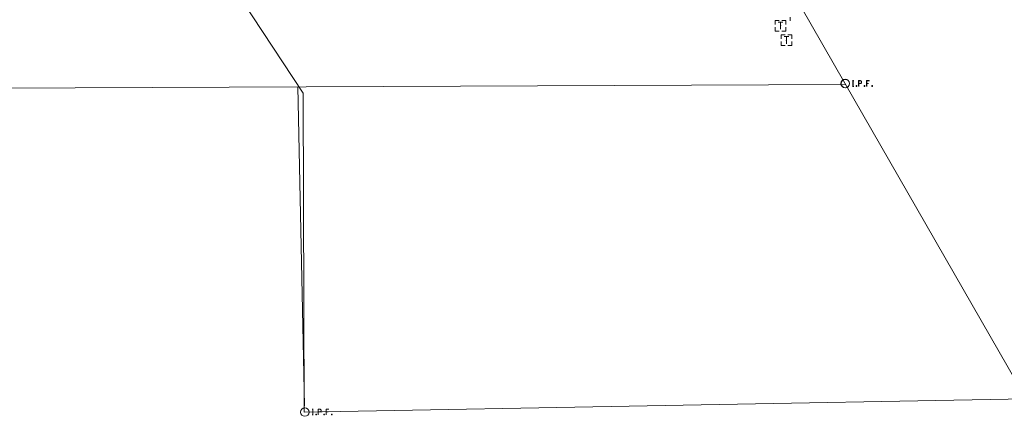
# Model space of a CAD drawing. Extents: x 128766 to 131418, y 268402 to 269681.
# Tile 5 of 14: x 129603 to 129880, y 268402 to 268514. Entities that reach past the tile are written whole.
import ezdxf

# ---------------------------------------------------------------- set-up
doc = ezdxf.new("R2010")
doc.units = 21
doc.header["$LTSCALE"] = 50
doc.header["$MEASUREMENT"] = 0
for name, color, linetype, lineweight, true_color in [('DV_X_Property_Line', 1, 'Continuous', 0, 0xff0000), ('SV_X_Mon_Cells_Found', 1, 'Continuous', 0, 0xff0000), ('SV_X_Shot_Marker', 2, 'Continuous', 0, 0xf0f000), ('UT_X_Telecom_Cells', 30, 'Continuous', 0, 0xff7f00)]:
    doc.layers.add(name, color=color, linetype=linetype, lineweight=lineweight, true_color=true_color)
doc.layers.add('RW_X_Parent_Tract_Area', color=7, linetype='Continuous', lineweight=0)

# ---------------------------------------------------------------- blocks, each defined once
blk = doc.blocks.new('POINT_DISPLAY')
at = {"color": 0}
blk.add_point((0, 0), dxfattribs=at)

msp = doc.modelspace()

# ---------------------------------------------------------------- linework, layer by layer
at = {"layer": 'DV_X_Property_Line', "lineweight": 0}
msp.add_line((129542.65, 268493.95), (129835.6, 268495.26), dxfattribs=at)
at = {"layer": 'DV_X_Property_Line'}
msp.add_polyline3d([(129532.97, 268719.7, 0), (129704.31, 268724.19, 0), (129835.41, 268495.6, 0), (129886.5, 268406.53, 0), (129682.84, 268402.79, 0), (129682.55, 268492.79, 0), (129532.97, 268719.7, 0)], dxfattribs=at)
at = {"layer": 'RW_X_Parent_Tract_Area', "lineweight": 0}
msp.add_line((129681.11, 268494.57), (129682.96, 268404.54), dxfattribs=at)
at = {"layer": 'SV_X_Mon_Cells_Found', "color": 7, "linetype": 'Continuous'}
for points in [[(129837.51, 268496.35, 938.78), (129837.86, 268496.35, 938.78)], [(129837.56, 268496.3, 938.86), (129837.91, 268496.3, 938.86)], [(129837.69, 268494.75, 938.78), (129837.69, 268496.35, 938.78)], [(129837.73, 268494.7, 938.86), (129837.73, 268496.3, 938.86)], [(129839.25, 268494.75, 938.78), (129839.25, 268496.35, 938.78), (129839.78, 268496.35, 938.78), (129839.84, 268496.33, 938.78), (129839.91, 268496.31, 938.78), (129839.95, 268496.28, 938.78), (129839.98, 268496.26, 938.78), (129840.02, 268496.19, 938.78), (129840.06, 268496.13, 938.78), (129840.08, 268496.03, 938.78), (129840.08, 268495.88, 938.78), (129840.07, 268495.83, 938.78), (129840.05, 268495.75, 938.78), (129840, 268495.67, 938.78), (129839.96, 268495.63, 938.78), (129839.92, 268495.6, 938.78), (129839.87, 268495.58, 938.78), (129839.78, 268495.56, 938.78), (129839.25, 268495.56, 938.78)], [(129839.3, 268494.7, 938.86), (129839.3, 268496.3, 938.86), (129839.83, 268496.3, 938.86), (129839.88, 268496.29, 938.86), (129839.96, 268496.26, 938.86), (129839.99, 268496.24, 938.86), (129840.03, 268496.21, 938.86), (129840.07, 268496.15, 938.86), (129840.1, 268496.09, 938.86), (129840.12, 268495.98, 938.86), (129840.12, 268495.83, 938.86), (129840.11, 268495.78, 938.86), (129840.09, 268495.71, 938.86), (129840.05, 268495.62, 938.86), (129840, 268495.58, 938.86), (129839.97, 268495.56, 938.86), (129839.92, 268495.53, 938.86), (129839.83, 268495.52, 938.86), (129839.3, 268495.52, 938.86)], [(129842.26, 268496.35, 938.78), (129841.5, 268496.35, 938.78), (129841.5, 268494.75, 938.78)], [(129841.5, 268495.56, 938.78), (129842.04, 268495.56, 938.78)], [(129842.31, 268496.3, 938.86), (129841.55, 268496.3, 938.86), (129841.55, 268494.7, 938.86)], [(129841.55, 268495.52, 938.86), (129842.09, 268495.52, 938.86)], [(129837.51, 268494.75, 938.78), (129837.86, 268494.75, 938.78)], [(129837.56, 268494.7, 938.86), (129837.91, 268494.7, 938.86)], [(129838.65, 268494.96, 938.78), (129838.7, 268494.96, 938.78), (129838.73, 268494.94, 938.78), (129838.77, 268494.88, 938.78), (129838.77, 268494.82, 938.78), (129838.73, 268494.77, 938.78), (129838.7, 268494.75, 938.78), (129838.65, 268494.75, 938.78), (129838.61, 268494.77, 938.78), (129838.58, 268494.82, 938.78), (129838.58, 268494.88, 938.78), (129838.61, 268494.94, 938.78), (129838.65, 268494.96, 938.78)], [(129838.69, 268494.91, 938.86), (129838.75, 268494.91, 938.86), (129838.78, 268494.89, 938.86), (129838.81, 268494.84, 938.86), (129838.81, 268494.78, 938.86), (129838.78, 268494.73, 938.86), (129838.75, 268494.7, 938.86), (129838.69, 268494.7, 938.86), (129838.66, 268494.73, 938.86), (129838.63, 268494.78, 938.86), (129838.63, 268494.84, 938.86), (129838.66, 268494.89, 938.86), (129838.69, 268494.91, 938.86)], [(129840.89, 268494.96, 938.78), (129840.95, 268494.96, 938.78), (129840.98, 268494.94, 938.78), (129841.02, 268494.88, 938.78), (129841.02, 268494.82, 938.78), (129840.98, 268494.77, 938.78), (129840.95, 268494.75, 938.78), (129840.89, 268494.75, 938.78), (129840.86, 268494.77, 938.78), (129840.83, 268494.82, 938.78), (129840.83, 268494.88, 938.78), (129840.86, 268494.94, 938.78), (129840.89, 268494.96, 938.78)], [(129840.94, 268494.91, 938.86), (129841, 268494.91, 938.86), (129841.03, 268494.89, 938.86), (129841.06, 268494.84, 938.86), (129841.06, 268494.78, 938.86), (129841.03, 268494.73, 938.86), (129841, 268494.7, 938.86), (129840.94, 268494.7, 938.86), (129840.91, 268494.73, 938.86), (129840.87, 268494.78, 938.86), (129840.87, 268494.84, 938.86), (129840.91, 268494.89, 938.86), (129840.94, 268494.91, 938.86)], [(129843.04, 268494.96, 938.78), (129843.1, 268494.96, 938.78), (129843.13, 268494.94, 938.78), (129843.17, 268494.88, 938.78), (129843.17, 268494.82, 938.78), (129843.13, 268494.77, 938.78), (129843.1, 268494.75, 938.78), (129843.04, 268494.75, 938.78), (129843.01, 268494.77, 938.78), (129842.98, 268494.82, 938.78), (129842.98, 268494.88, 938.78), (129843.01, 268494.94, 938.78), (129843.04, 268494.96, 938.78)], [(129843.09, 268494.91, 938.86), (129843.14, 268494.91, 938.86), (129843.18, 268494.89, 938.86), (129843.21, 268494.84, 938.86), (129843.21, 268494.78, 938.86), (129843.18, 268494.73, 938.86), (129843.14, 268494.7, 938.86), (129843.09, 268494.7, 938.86), (129843.06, 268494.73, 938.86), (129843.02, 268494.78, 938.86), (129843.02, 268494.84, 938.86), (129843.06, 268494.89, 938.86), (129843.09, 268494.91, 938.86)], [(129685.08, 268403.61, 943.17), (129685.43, 268403.61, 943.17)], [(129685.26, 268402.01, 943.17), (129685.26, 268403.61, 943.17)], [(129686.82, 268402.01, 943.17), (129686.82, 268403.61, 943.17), (129687.35, 268403.61, 943.17), (129687.41, 268403.6, 943.17), (129687.48, 268403.57, 943.17), (129687.52, 268403.55, 943.17), (129687.55, 268403.52, 943.17), (129687.59, 268403.46, 943.17), (129687.63, 268403.39, 943.17), (129687.65, 268403.29, 943.17), (129687.65, 268403.14, 943.17), (129687.64, 268403.09, 943.17), (129687.62, 268403.02, 943.17), (129687.57, 268402.93, 943.17), (129687.53, 268402.89, 943.17), (129687.5, 268402.87, 943.17), (129687.44, 268402.84, 943.17), (129687.35, 268402.83, 943.17), (129686.82, 268402.83, 943.17)], [(129689.83, 268403.61, 943.17), (129689.07, 268403.61, 943.17), (129689.07, 268402.01, 943.17)], [(129685.08, 268402.01, 943.17), (129685.43, 268402.01, 943.17)], [(129686.22, 268402.22, 943.17), (129686.27, 268402.22, 943.17), (129686.31, 268402.2, 943.17), (129686.34, 268402.15, 943.17), (129686.34, 268402.08, 943.17), (129686.31, 268402.03, 943.17), (129686.27, 268402.01, 943.17), (129686.22, 268402.01, 943.17), (129686.18, 268402.03, 943.17), (129686.15, 268402.08, 943.17), (129686.15, 268402.15, 943.17), (129686.18, 268402.2, 943.17), (129686.22, 268402.22, 943.17)], [(129688.47, 268402.22, 943.17), (129688.52, 268402.22, 943.17), (129688.55, 268402.2, 943.17), (129688.59, 268402.15, 943.17), (129688.59, 268402.08, 943.17), (129688.55, 268402.03, 943.17), (129688.52, 268402.01, 943.17), (129688.47, 268402.01, 943.17), (129688.43, 268402.03, 943.17), (129688.4, 268402.08, 943.17), (129688.4, 268402.15, 943.17), (129688.43, 268402.2, 943.17), (129688.47, 268402.22, 943.17)], [(129689.07, 268402.83, 943.17), (129689.61, 268402.83, 943.17)], [(129690.61, 268402.22, 943.17), (129690.67, 268402.22, 943.17), (129690.7, 268402.2, 943.17), (129690.74, 268402.15, 943.17), (129690.74, 268402.08, 943.17), (129690.7, 268402.03, 943.17), (129690.67, 268402.01, 943.17), (129690.61, 268402.01, 943.17), (129690.58, 268402.03, 943.17), (129690.55, 268402.08, 943.17), (129690.55, 268402.15, 943.17), (129690.58, 268402.2, 943.17), (129690.61, 268402.22, 943.17)]]:
    msp.add_polyline3d(points, dxfattribs=at)
at = {"layer": 'SV_X_Mon_Cells_Found', "color": 7, "linetype": 'Continuous', "lineweight": 0}
for centre in [(129835.5, 268495.55, 938.78), (129835.54, 268495.5, 938.86), (129683.07, 268402.81, 943.17)]:
    msp.add_circle(centre, 1.2, dxfattribs=at)
at = {"layer": 'SV_X_Shot_Marker', "lineweight": 0}
msp.add_line((129820, 268514.26, 942.28), (129820, 268513.26, 942.28), dxfattribs=at)
at = {"layer": 'UT_X_Telecom_Cells', "color": 30, "linetype": 'Continuous', "lineweight": 0, "true_color": 0xff7f00}
for p, q in [((129816.6, 268512.83, 942.72), (129817.9, 268512.83, 942.72)), ((129816.6, 268512.83, 942.72), (129817.9, 268512.83, 942.72)), ((129817.25, 268510.83, 942.72), (129817.25, 268512.83, 942.72)), ((129817.25, 268510.83, 942.72), (129817.25, 268512.83, 942.72)), ((129818.27, 268508.75, 942.27), (129819.57, 268508.75, 942.27)), ((129818.27, 268508.75, 942.27), (129819.57, 268508.75, 942.27)), ((129818.92, 268506.75, 942.27), (129818.92, 268508.75, 942.27)), ((129818.92, 268506.75, 942.27), (129818.92, 268508.75, 942.27))]:
    msp.add_line(p, q, dxfattribs=at)
at = {"layer": 'UT_X_Telecom_Cells', "color": 30, "linetype": 'Continuous', "true_color": 0xff7f00}
for points in [[(129816.85, 268513.33, 942.72), (129815.75, 268513.33, 942.72), (129815.75, 268512.22, 942.72)], [(129816.85, 268513.33, 942.72), (129815.75, 268513.33, 942.72), (129815.75, 268512.22, 942.72)], [(129818.75, 268512.22, 942.72), (129818.75, 268513.33, 942.72), (129817.65, 268513.33, 942.72)], [(129818.75, 268512.22, 942.72), (129818.75, 268513.33, 942.72), (129817.65, 268513.33, 942.72)], [(129815.75, 268511.42, 942.72), (129815.75, 268510.33, 942.72), (129816.85, 268510.33, 942.72)], [(129815.75, 268511.42, 942.72), (129815.75, 268510.33, 942.72), (129816.85, 268510.33, 942.72)], [(129818.52, 268509.25, 942.27), (129817.42, 268509.25, 942.27), (129817.42, 268508.15, 942.27)], [(129818.52, 268509.25, 942.27), (129817.42, 268509.25, 942.27), (129817.42, 268508.15, 942.27)], [(129817.65, 268510.33, 942.72), (129818.75, 268510.33, 942.72), (129818.75, 268511.42, 942.72)], [(129817.65, 268510.33, 942.72), (129818.75, 268510.33, 942.72), (129818.75, 268511.42, 942.72)], [(129820.42, 268508.15, 942.27), (129820.42, 268509.25, 942.27), (129819.32, 268509.25, 942.27)], [(129820.42, 268508.15, 942.27), (129820.42, 268509.25, 942.27), (129819.32, 268509.25, 942.27)], [(129817.42, 268507.35, 942.27), (129817.42, 268506.25, 942.27), (129818.52, 268506.25, 942.27)], [(129817.42, 268507.35, 942.27), (129817.42, 268506.25, 942.27), (129818.52, 268506.25, 942.27)], [(129819.32, 268506.25, 942.27), (129820.42, 268506.25, 942.27), (129820.42, 268507.35, 942.27)], [(129819.32, 268506.25, 942.27), (129820.42, 268506.25, 942.27), (129820.42, 268507.35, 942.27)]]:
    msp.add_polyline3d(points, dxfattribs=at)
at = {"layer": 'UT_X_Telecom_Cells', "color": 30, "true_color": 0xff7f00}
for p in [(129817.25, 268511.83, 942.72), (129818.92, 268507.75, 942.27)]:
    msp.add_point(p, dxfattribs=at)

# ---------------------------------------------------------------- block references
at = {"layer": 'UT_X_Telecom_Cells', "color": 0, "xscale": 0.0003280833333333, "yscale": 0.0003280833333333, "zscale": 0.0003280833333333}
for p in [(129817.25, 268511.83, 942.72), (129818.92, 268507.75, 942.27)]:
    msp.add_blockref('POINT_DISPLAY', p, dxfattribs=at)

doc.saveas('drawing.dxf')
